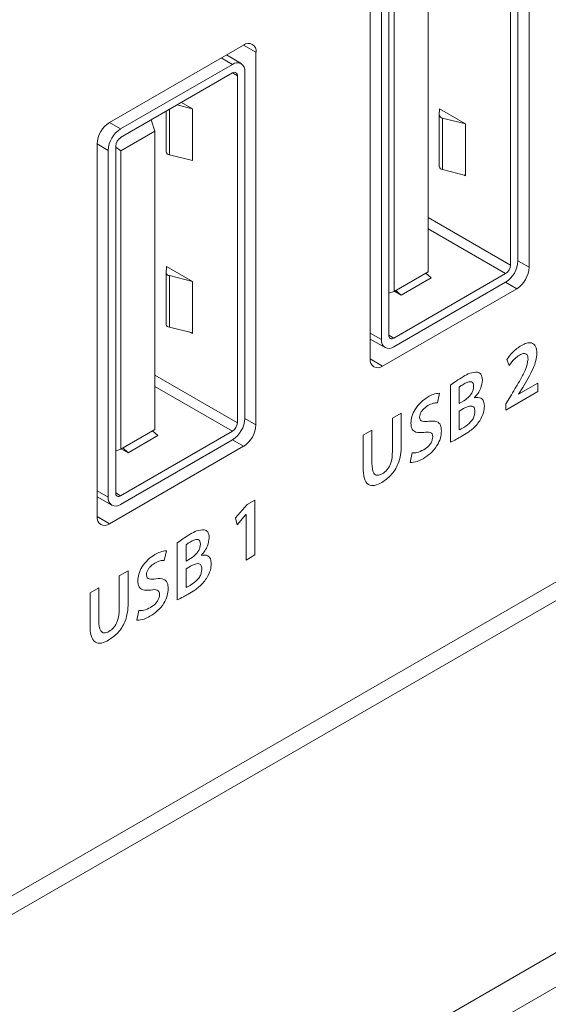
# Model space of a CAD drawing. Header units: millimetres. Extents: x 0 to 1118, y 0 to 864.
# Tile 206 of 256: x 911.84 to 915.61, y 344.09 to 351.1. Entities that reach past the tile are written whole.
import ezdxf

# ---------------------------------------------------------------- set-up
doc = ezdxf.new("R2010")
doc.units = ezdxf.units.MM

msp = doc.modelspace()

# ---------------------------------------------------------------- linework, layer by layer
at = {"color": 7, "linetype": 'Continuous', "lineweight": 15}
for p, q in [((949.5621, 364.0234), (901.9674, 336.5476)), ((928.5551, 354.4041), (908.6502, 342.9132)), ((908.6604, 343.0518), (928.4402, 354.4705)), ((915.4707, 349.335), (915.4707, 351.9887)), ((915.3381, 351.8203), (915.3381, 349.3503)), ((915.3911, 351.8509), (915.3911, 349.3809)), ((914.7512, 349.3023), (914.7512, 351.4254)), ((914.3393, 351.3356), (914.3393, 348.6818)), ((914.4719, 348.8502), (914.4719, 351.3203)), ((914.4189, 348.8196), (914.4189, 351.2897)), ((914.509, 349.1625), (914.509, 351.2855)), ((913.4377, 350.9172), (912.4832, 350.3661)), ((913.4207, 350.7856), (913.3152, 350.8465)), ((913.5261, 348.2124), (913.5261, 350.8662)), ((912.5627, 350.3202), (913.3582, 350.7794)), ((912.5627, 350.2589), (913.3582, 350.7182)), ((913.3936, 350.6978), (913.3936, 348.2277)), ((913.4466, 350.7284), (913.4466, 348.2583)), ((913.0736, 350.463), (912.9635, 350.4903)), ((912.9949, 350.5084), (913.0736, 350.463)), ((912.8867, 350.1566), (912.8867, 350.446)), ((913.0736, 350.463), (913.0736, 350.0955)), ((914.8325, 350.4638), (914.8313, 350.4177)), ((914.8313, 350.0503), (914.8313, 350.4177)), ((914.8325, 350.4638), (915.0181, 350.3566)), ((912.8067, 350.3028), (912.779, 350.3838)), ((915.0181, 350.3566), (914.8539, 350.3975)), ((915.0181, 350.3566), (915.0181, 349.9892)), ((912.8067, 350.3028), (912.5645, 350.163)), ((912.8067, 348.1798), (912.8067, 350.3028)), ((912.3948, 350.213), (912.3948, 347.5593)), ((912.5273, 347.7277), (912.5273, 350.1977)), ((912.4743, 347.6971), (912.4743, 350.1671)), ((912.5273, 350.1901), (912.5645, 350.163)), ((912.5645, 348.04), (912.5645, 350.163)), ((912.9094, 350.1364), (913.0736, 350.0955)), ((914.8539, 350.03), (915.0181, 349.9892)), ((915.0181, 349.9851), (915.0057, 349.9923)), ((915.0181, 349.9892), (915.0181, 349.9851)), ((912.888, 349.3412), (912.8867, 349.2951)), ((912.8867, 348.9277), (912.8867, 349.2951)), ((912.888, 349.3412), (913.0736, 349.2341)), ((915.3027, 349.289), (914.5072, 348.8298)), ((914.509, 349.1625), (914.7512, 349.3023)), ((914.7724, 349.2584), (914.7343, 349.2926)), ((913.0736, 349.2341), (912.9094, 349.2749)), ((913.0736, 349.2341), (913.0736, 348.8666)), ((915.3027, 349.2278), (914.5072, 348.7686)), ((914.7724, 349.2584), (914.5603, 349.136)), ((914.4277, 348.6308), (915.3823, 349.1819)), ((914.509, 349.1625), (914.4719, 349.1497)), ((914.5603, 349.136), (914.5116, 349.164)), ((914.5222, 349.1702), (914.5603, 349.136)), ((923.7703, 348.8902), (901.9674, 336.3036)), ((912.9094, 348.9075), (913.0736, 348.8666)), ((913.0736, 348.8625), (913.0612, 348.8697)), ((913.0736, 348.8666), (913.0736, 348.8625)), ((914.3393, 348.8233), (914.4448, 348.7624)), ((913.3582, 348.1665), (912.5627, 347.7073)), ((912.5645, 348.04), (912.8067, 348.1798)), ((912.8279, 348.1359), (912.7898, 348.1701)), ((913.3582, 348.1052), (912.5627, 347.646)), ((912.8279, 348.1359), (912.6157, 348.0134)), ((912.4832, 347.5082), (913.4377, 348.0593)), ((912.5645, 348.04), (912.5273, 348.0271)), ((912.6157, 348.0134), (912.5671, 348.0415)), ((912.5777, 348.0476), (912.6157, 348.0134)), ((912.3948, 347.7007), (912.5002, 347.6398))]:
    msp.add_line(p, q, dxfattribs=at)
at = {"color": 9, "linetype": 'Continuous', "lineweight": 0}
for p, q in [((913.4377, 350.9172), (913.5261, 350.8662)), ((913.3582, 350.7794), (913.2786, 350.8253)), ((913.3936, 350.6978), (913.3582, 350.7182)), ((912.9094, 350.4591), (912.9094, 350.1364)), ((912.4831, 350.3661), (912.5627, 350.3202)), ((914.8539, 350.3975), (914.8539, 350.03)), ((912.4743, 350.1671), (912.3948, 350.213)), ((914.7512, 349.6891), (915.3381, 349.3503)), ((915.3027, 349.289), (914.7512, 349.6074)), ((915.3911, 349.3809), (915.4707, 349.335)), ((912.9094, 349.2749), (912.9094, 348.9075)), ((915.3027, 349.2278), (915.3823, 349.1819)), ((914.3393, 348.8655), (914.4189, 348.8196)), ((914.4719, 348.8502), (914.5072, 348.8298)), ((914.3393, 348.6818), (914.4277, 348.6308)), ((915.3108, 348.6766), (915.3296, 348.6351)), ((912.8067, 348.5665), (913.3936, 348.2277)), ((913.3582, 348.1665), (912.8067, 348.4849)), ((914.9101, 348.4942), (914.9101, 348.0888)), ((914.9726, 348.3649), (914.9726, 348.4806)), ((915.3045, 348.3167), (915.5335, 348.4489)), ((915.5335, 348.5098), (915.3956, 348.4302)), ((915.3956, 348.4314), (915.4255, 348.4781)), ((915.5335, 348.4489), (915.5335, 348.5098)), ((914.818, 348.3695), (914.833, 348.4378)), ((915.0056, 348.3839), (914.9726, 348.3649)), ((915.0817, 348.4054), (915.0817, 348.4066)), ((915.3448, 348.4272), (915.3045, 348.3615)), ((915.3956, 348.4302), (915.3956, 348.4314)), ((914.9726, 348.3104), (915.0045, 348.3288)), ((914.9726, 348.1766), (914.9726, 348.3104)), ((915.3045, 348.3615), (915.3045, 348.3167)), ((913.4466, 348.2583), (913.5261, 348.2124)), ((914.5602, 348.2953), (914.4978, 348.2592)), ((914.4978, 348.2592), (914.4978, 348.0222)), ((914.5602, 348.0631), (914.5602, 348.2953)), ((914.3516, 348.1749), (914.2892, 348.1388)), ((914.3516, 347.9378), (914.3516, 348.1749)), ((913.3582, 348.1052), (913.4377, 348.0593)), ((914.2892, 348.1388), (914.2892, 347.906)), ((914.6369, 348.0125), (914.623, 347.943)), ((912.3948, 347.743), (912.4743, 347.6971)), ((912.5273, 347.7277), (912.5627, 347.7073)), ((913.518, 347.6768), (913.464, 347.6457)), ((913.518, 347.2854), (913.518, 347.6768)), ((913.464, 347.6457), (913.3813, 347.5509)), ((912.3948, 347.5593), (912.4832, 347.5082)), ((913.3813, 347.5509), (913.3923, 347.5012)), ((913.3923, 347.5012), (913.4546, 347.5734)), ((913.4546, 347.5734), (913.4557, 347.574)), ((913.4557, 347.574), (913.4557, 347.2494)), ((912.9656, 347.3717), (912.9656, 346.9662)), ((913.0281, 347.2423), (913.0281, 347.3581)), ((912.8735, 347.2469), (912.8884, 347.3153)), ((913.061, 347.2613), (913.0281, 347.2423)), ((913.1372, 347.2829), (913.1371, 347.2841)), ((913.4557, 347.2494), (913.518, 347.2854)), ((913.0281, 347.1878), (913.06, 347.2063)), ((913.0281, 347.054), (913.0281, 347.1878)), ((912.6157, 347.1727), (912.5532, 347.1367)), ((912.5532, 347.1367), (912.5532, 346.8996)), ((912.6157, 346.9405), (912.6157, 347.1727)), ((912.4071, 347.0523), (912.3446, 347.0162)), ((912.4071, 346.8153), (912.4071, 347.0523)), ((912.3446, 347.0162), (912.3446, 346.7834)), ((912.6923, 346.8899), (912.6785, 346.8204))]:
    msp.add_line(p, q, dxfattribs=at)
at = {"color": 7, "linetype": 'Continuous', "lineweight": 15}
for centre, radius, start, end in [((913.4723, 350.8749), 0.0546, 350.78596, 129.20329), ((913.3927, 350.7371), 0.0546, 350.78596, 129.20329), ((913.372, 350.7013), 0.0218, 350.78596, 129.20329), ((914.8559, 350.4224), 0.025, 190.93089, 265.5727), ((912.5867, 350.2043), 0.1921, 122.60548, 177.39452), ((912.6662, 350.1584), 0.1921, 122.60548, 177.39452), ((912.6041, 350.1942), 0.0768, 122.60548, 177.39452), ((912.9113, 350.1613), 0.025, 190.93089, 265.5727), ((914.8559, 350.055), 0.025, 190.93089, 265.5727), ((915.1992, 349.3896), 0.1921, 302.60548, 357.39452), ((912.9113, 349.2999), 0.025, 190.93089, 265.5727), ((915.2613, 349.3538), 0.0768, 302.60548, 357.39452), ((915.2788, 349.3437), 0.1921, 302.60548, 357.39452), ((912.9113, 348.9324), 0.025, 190.93089, 265.5727), ((914.4727, 348.8109), 0.0546, 170.78596, 309.20329), ((914.4934, 348.8467), 0.0218, 170.78596, 309.20329), ((914.3932, 348.6731), 0.0546, 170.78596, 309.20329), ((913.2547, 348.2671), 0.1921, 302.60548, 357.39452), ((913.3168, 348.2312), 0.0768, 302.60548, 357.39452), ((913.3342, 348.2211), 0.1921, 302.60548, 357.39452), ((912.5282, 347.6883), 0.0546, 170.78596, 309.20329), ((912.5489, 347.7242), 0.0218, 170.78596, 309.20329), ((912.4486, 347.5505), 0.0546, 170.78596, 309.20329)]:
    msp.add_arc(centre, radius, start, end, dxfattribs=at)
at = {"color": 9, "linetype": 'Continuous', "lineweight": 0}
for points, knots in [([(915.5257, 348.7225), (915.524, 348.7398), (915.5205, 348.7745), (915.491, 348.7992), (915.4529, 348.7963), (915.428, 348.7838), (915.4155, 348.7776)], [0, 0, 0, 0, 0.279617, 0.558665, 0.778938, 1, 1, 1, 1]), ([(915.4155, 348.7776), (915.3943, 348.7632), (915.3564, 348.7375), (915.3247, 348.6952), (915.3108, 348.6766)], [0, 0, 0, 0, 0.559726, 1, 1, 1, 1]), ([(915.4025, 348.7096), (915.4113, 348.714), (915.429, 348.7229), (915.4508, 348.7198), (915.4618, 348.7024), (915.4627, 348.687), (915.4632, 348.6792)], [0, 0, 0, 0, 0.281004, 0.559049, 0.779413, 1, 1, 1, 1]), ([(915.4255, 348.4781), (915.452, 348.5226), (915.4889, 348.5845), (915.5212, 348.6701), (915.5242, 348.705), (915.5257, 348.7225)], [0, 0, 0, 0, 0.560337, 0.780245, 1, 1, 1, 1]), ([(915.3296, 348.6351), (915.342, 348.6521), (915.3642, 348.6825), (915.3908, 348.7013), (915.4025, 348.7096)], [0, 0, 0, 0, 0.560307, 1, 1, 1, 1]), ([(915.4632, 348.6792), (915.4586, 348.6552), (915.4494, 348.607), (915.4014, 348.5219), (915.3663, 348.4631), (915.3448, 348.4272)], [0, 0, 0, 0, 0.277465, 0.558282, 1, 1, 1, 1]), ([(915.1023, 348.5877), (915.0846, 348.5869), (915.0528, 348.5854), (915.0179, 348.565), (915.0025, 348.556)], [0, 0, 0, 0, 0.557718, 1, 1, 1, 1]), ([(915.1376, 348.5298), (915.1358, 348.5465), (915.1326, 348.5763), (915.1116, 348.5842), (915.1023, 348.5877)], [0, 0, 0, 0, 0.5595369, 1, 1, 1, 1]), ([(915.0025, 348.556), (914.9851, 348.5457), (914.9542, 348.5273), (914.9236, 348.5043), (914.9101, 348.4942)], [0, 0, 0, 0, 0.560087, 1, 1, 1, 1]), ([(915.0092, 348.5049), (915.018, 348.5095), (915.0355, 348.5186), (915.0589, 348.5215), (915.0734, 348.5081), (915.0745, 348.4927), (915.0751, 348.485)], [0, 0, 0, 0, 0.281163, 0.560877, 0.779843, 1, 1, 1, 1]), ([(915.0817, 348.4066), (915.0903, 348.4165), (915.1076, 348.4361), (915.1314, 348.4803), (915.1352, 348.5111), (915.1376, 348.5298)], [0, 0, 0, 0, 0.281245, 0.562043, 1, 1, 1, 1]), ([(914.9726, 348.4806), (914.9794, 348.4856), (914.9916, 348.4946), (915.0038, 348.5017), (915.0092, 348.5049)], [0, 0, 0, 0, 0.5597157, 1, 1, 1, 1]), ([(915.0751, 348.485), (915.0745, 348.4776), (915.0734, 348.4628), (915.063, 348.4386), (915.0411, 348.4076), (915.0202, 348.3937), (915.0056, 348.3839)], [0, 0, 0, 0, 0.187006, 0.373788, 0.560804, 1, 1, 1, 1]), ([(914.7507, 348.4107), (914.734, 348.3998), (914.7009, 348.3779), (914.6593, 348.3271), (914.6331, 348.2711), (914.6302, 348.2393), (914.6288, 348.2233)], [0, 0, 0, 0, 0.280832, 0.560174, 0.779987, 1, 1, 1, 1]), ([(914.833, 348.4378), (914.8182, 348.4362), (914.7917, 348.4332), (914.7632, 348.4176), (914.7507, 348.4107)], [0, 0, 0, 0, 0.559273, 1, 1, 1, 1]), ([(915.1521, 348.3447), (915.151, 348.3572), (915.1489, 348.3821), (915.1258, 348.4098), (915.0984, 348.4071), (915.0817, 348.4054)], [0, 0, 0, 0, 0.281119, 0.561292, 1, 1, 1, 1]), ([(914.6912, 348.2667), (914.6918, 348.2728), (914.6931, 348.2851), (914.7026, 348.3048), (914.7205, 348.33), (914.7376, 348.3413), (914.7497, 348.3492)], [0, 0, 0, 0, 0.1866569, 0.3738014, 0.5606334, 1, 1, 1, 1]), ([(914.7497, 348.3492), (914.763, 348.3561), (914.7869, 348.3683), (914.8085, 348.3691), (914.818, 348.3695)], [0, 0, 0, 0, 0.559934, 1, 1, 1, 1]), ([(915.0045, 348.3288), (915.0235, 348.338), (915.0472, 348.3494), (915.0703, 348.3444), (915.082, 348.3338), (915.0837, 348.3184), (915.0848, 348.3082)], [0, 0, 0, 0, 0.498835, 0.624539, 0.750166, 1, 1, 1, 1]), ([(915.0848, 348.3082), (915.0842, 348.2999), (915.0829, 348.2832), (915.0723, 348.2556), (915.0466, 348.2212), (915.0231, 348.2055), (915.0067, 348.1945)], [0, 0, 0, 0, 0.187289, 0.373781, 0.560733, 1, 1, 1, 1]), ([(915.1185, 348.2412), (915.1294, 348.2609), (915.1488, 348.296), (915.1511, 348.3298), (915.1521, 348.3447)], [0, 0, 0, 0, 0.5588263, 1, 1, 1, 1]), ([(914.7585, 348.2385), (914.742, 348.2362), (914.719, 348.233), (914.694, 348.2438), (914.6922, 348.259), (914.6912, 348.2667)], [0, 0, 0, 0, 0.561946, 0.781379, 1, 1, 1, 1]), ([(914.8465, 348.1685), (914.8452, 348.1838), (914.8428, 348.2142), (914.8109, 348.2422), (914.7784, 348.2399), (914.7585, 348.2385)], [0, 0, 0, 0, 0.279925, 0.559356, 1, 1, 1, 1]), ([(914.9878, 348.1283), (915.0034, 348.1377), (915.0291, 348.1531), (915.0643, 348.18), (915.0937, 348.2068), (915.1103, 348.2297), (915.1185, 348.2412)], [0, 0, 0, 0, 0.3402664, 0.5604102, 0.7803897, 1, 1, 1, 1]), ([(914.6288, 348.2233), (914.6304, 348.2082), (914.6338, 348.1779), (914.6687, 348.154), (914.7014, 348.1568), (914.7215, 348.1585)], [0, 0, 0, 0, 0.279604, 0.559174, 1, 1, 1, 1]), ([(914.7158, 347.9712), (914.7335, 347.9827), (914.7687, 348.0055), (914.8141, 348.0579), (914.8421, 348.1178), (914.845, 348.1516), (914.8465, 348.1685)], [0, 0, 0, 0, 0.281089, 0.560178, 0.780098, 1, 1, 1, 1]), ([(914.7215, 348.1585), (914.7377, 348.161), (914.7603, 348.1644), (914.7818, 348.1494), (914.7833, 348.1345), (914.784, 348.127)], [0, 0, 0, 0, 0.560716, 0.780426, 1, 1, 1, 1]), ([(915.0067, 348.1945), (915.0003, 348.1908), (914.9889, 348.1843), (914.9776, 348.1789), (914.9726, 348.1766)], [0, 0, 0, 0, 0.560038, 1, 1, 1, 1]), ([(914.784, 348.127), (914.7835, 348.1202), (914.7826, 348.1067), (914.7728, 348.0844), (914.7526, 348.0561), (914.7334, 348.0434), (914.72, 348.0346)], [0, 0, 0, 0, 0.187001, 0.373641, 0.560631, 1, 1, 1, 1]), ([(914.9101, 348.0888), (914.9246, 348.0954), (914.9505, 348.1073), (914.9764, 348.1219), (914.9878, 348.1283)], [0, 0, 0, 0, 0.55989, 1, 1, 1, 1]), ([(914.4216, 347.8018), (914.4441, 347.8169), (914.4889, 347.8471), (914.5388, 347.9265), (914.5575, 348.0009), (914.5593, 348.0423), (914.5602, 348.0631)], [0, 0, 0, 0, 0.2799795, 0.5581144, 0.778685, 1, 1, 1, 1]), ([(914.4978, 348.0222), (914.4964, 347.9932), (914.4947, 347.957), (914.473, 347.9116), (914.4537, 347.8838), (914.4357, 347.8713), (914.4237, 347.863)], [0, 0, 0, 0, 0.498863, 0.624646, 0.750332, 1, 1, 1, 1]), ([(914.72, 348.0346), (914.7036, 348.0266), (914.6744, 348.0124), (914.6484, 348.0125), (914.6369, 348.0125)], [0, 0, 0, 0, 0.559755, 1, 1, 1, 1]), ([(914.623, 347.943), (914.6396, 347.9444), (914.6694, 347.9469), (914.7016, 347.9638), (914.7158, 347.9712)], [0, 0, 0, 0, 0.55924, 1, 1, 1, 1]), ([(914.2892, 347.906), (914.2902, 347.8813), (914.2922, 347.8322), (914.32, 347.7822), (914.3699, 347.7757), (914.4043, 347.7931), (914.4216, 347.8018)], [0, 0, 0, 0, 0.28125, 0.559871, 0.779481, 1, 1, 1, 1]), ([(914.4237, 347.863), (914.4119, 347.8578), (914.3942, 347.8499), (914.3757, 347.8566), (914.3547, 347.8772), (914.353, 347.9109), (914.3516, 347.9378)], [0, 0, 0, 0, 0.249262, 0.374948, 0.500746, 1, 1, 1, 1]), ([(913.1578, 347.4651), (913.14, 347.4643), (913.1082, 347.4629), (913.0734, 347.4425), (913.0579, 347.4335)], [0, 0, 0, 0, 0.557718, 1, 1, 1, 1]), ([(913.193, 347.4073), (913.1912, 347.424), (913.1881, 347.4537), (913.167, 347.4616), (913.1578, 347.4651)], [0, 0, 0, 0, 0.559537, 1, 1, 1, 1]), ([(913.0579, 347.4335), (913.0406, 347.4231), (913.0097, 347.4047), (912.9791, 347.3818), (912.9656, 347.3717)], [0, 0, 0, 0, 0.560087, 1, 1, 1, 1]), ([(913.0647, 347.3823), (913.0734, 347.3869), (913.0909, 347.396), (913.1144, 347.3989), (913.1288, 347.3855), (913.13, 347.3702), (913.1306, 347.3625)], [0, 0, 0, 0, 0.281163, 0.560877, 0.779843, 1, 1, 1, 1]), ([(913.1371, 347.2841), (913.1458, 347.2939), (913.163, 347.3136), (913.1868, 347.3577), (913.1907, 347.3885), (913.193, 347.4073)], [0, 0, 0, 0, 0.281245, 0.562043, 1, 1, 1, 1]), ([(913.0281, 347.3581), (913.0349, 347.3631), (913.047, 347.372), (913.0593, 347.3792), (913.0647, 347.3823)], [0, 0, 0, 0, 0.5597157, 1, 1, 1, 1]), ([(913.1306, 347.3625), (913.13, 347.3551), (913.1289, 347.3403), (913.1184, 347.316), (913.0966, 347.2851), (913.0757, 347.2711), (913.061, 347.2613)], [0, 0, 0, 0, 0.187006, 0.373788, 0.560804, 1, 1, 1, 1]), ([(912.8061, 347.2882), (912.7895, 347.2772), (912.7563, 347.2553), (912.7147, 347.2046), (912.6885, 347.1485), (912.6857, 347.1167), (912.6842, 347.1008)], [0, 0, 0, 0, 0.280832, 0.560174, 0.779987, 1, 1, 1, 1]), ([(912.8884, 347.3153), (912.8736, 347.3136), (912.8471, 347.3106), (912.8187, 347.2951), (912.8061, 347.2882)], [0, 0, 0, 0, 0.5592731, 1, 1, 1, 1]), ([(913.2076, 347.2221), (913.2065, 347.2346), (913.2043, 347.2596), (913.1812, 347.2873), (913.1539, 347.2845), (913.1372, 347.2829)], [0, 0, 0, 0, 0.281119, 0.561292, 1, 1, 1, 1]), ([(912.7467, 347.1441), (912.7473, 347.1503), (912.7485, 347.1626), (912.758, 347.1822), (912.7759, 347.2074), (912.7931, 347.2187), (912.8051, 347.2267)], [0, 0, 0, 0, 0.1866569, 0.3738014, 0.5606334, 1, 1, 1, 1]), ([(912.8051, 347.2267), (912.8185, 347.2335), (912.8424, 347.2458), (912.864, 347.2466), (912.8735, 347.2469)], [0, 0, 0, 0, 0.5599342, 1, 1, 1, 1]), ([(913.06, 347.2063), (913.0789, 347.2154), (913.1027, 347.2269), (913.1258, 347.2218), (913.1375, 347.2112), (913.1391, 347.1959), (913.1403, 347.1856)], [0, 0, 0, 0, 0.498835, 0.624539, 0.750166, 1, 1, 1, 1]), ([(913.1403, 347.1856), (913.1396, 347.1773), (913.1384, 347.1607), (913.1278, 347.133), (913.102, 347.0987), (913.0786, 347.083), (913.0622, 347.0719)], [0, 0, 0, 0, 0.187289, 0.373781, 0.560733, 1, 1, 1, 1]), ([(913.174, 347.1186), (913.1848, 347.1383), (913.2042, 347.1735), (913.2065, 347.2072), (913.2076, 347.2221)], [0, 0, 0, 0, 0.558826, 1, 1, 1, 1]), ([(912.814, 347.1159), (912.7975, 347.1136), (912.7745, 347.1104), (912.7495, 347.1212), (912.7476, 347.1365), (912.7467, 347.1441)], [0, 0, 0, 0, 0.561946, 0.781379, 1, 1, 1, 1]), ([(912.9019, 347.046), (912.9007, 347.0612), (912.8982, 347.0917), (912.8663, 347.1196), (912.8339, 347.1173), (912.814, 347.1159)], [0, 0, 0, 0, 0.279925, 0.559356, 1, 1, 1, 1]), ([(913.0433, 347.0057), (913.0589, 347.0151), (913.0846, 347.0306), (913.1198, 347.0575), (913.1491, 347.0842), (913.1657, 347.1072), (913.174, 347.1186)], [0, 0, 0, 0, 0.340266, 0.56041, 0.78039, 1, 1, 1, 1]), ([(912.6842, 347.1008), (912.6859, 347.0856), (912.6892, 347.0554), (912.7242, 347.0315), (912.7569, 347.0342), (912.7769, 347.0359)], [0, 0, 0, 0, 0.2796044, 0.5591743, 1, 1, 1, 1]), ([(912.7712, 346.8487), (912.7889, 346.8601), (912.8242, 346.883), (912.8696, 346.9353), (912.8976, 346.9953), (912.9005, 347.0291), (912.9019, 347.046)], [0, 0, 0, 0, 0.281089, 0.560178, 0.780098, 1, 1, 1, 1]), ([(912.7769, 347.0359), (912.7932, 347.0384), (912.8158, 347.0418), (912.8373, 347.0268), (912.8387, 347.0119), (912.8395, 347.0045)], [0, 0, 0, 0, 0.560716, 0.780426, 1, 1, 1, 1]), ([(913.0622, 347.0719), (913.0558, 347.0683), (913.0444, 347.0617), (913.0331, 347.0564), (913.0281, 347.054)], [0, 0, 0, 0, 0.560038, 1, 1, 1, 1]), ([(912.8395, 347.0045), (912.839, 346.9977), (912.838, 346.9841), (912.8283, 346.9618), (912.8081, 346.9335), (912.7889, 346.9209), (912.7754, 346.912)], [0, 0, 0, 0, 0.187001, 0.373641, 0.560631, 1, 1, 1, 1]), ([(912.9656, 346.9662), (912.9801, 346.9729), (913.0059, 346.9847), (913.0319, 346.9993), (913.0433, 347.0057)], [0, 0, 0, 0, 0.55989, 1, 1, 1, 1]), ([(912.477, 346.6793), (912.4995, 346.6944), (912.5444, 346.7245), (912.5943, 346.804), (912.613, 346.8784), (912.6148, 346.9198), (912.6157, 346.9405)], [0, 0, 0, 0, 0.27998, 0.558114, 0.778685, 1, 1, 1, 1]), ([(912.5532, 346.8996), (912.5519, 346.8707), (912.5501, 346.8344), (912.5284, 346.7891), (912.5091, 346.7612), (912.4911, 346.7488), (912.4792, 346.7405)], [0, 0, 0, 0, 0.498863, 0.624646, 0.750332, 1, 1, 1, 1]), ([(912.7754, 346.912), (912.7591, 346.904), (912.7299, 346.8898), (912.7038, 346.8899), (912.6923, 346.8899)], [0, 0, 0, 0, 0.559755, 1, 1, 1, 1]), ([(912.6785, 346.8204), (912.6951, 346.8218), (912.7248, 346.8243), (912.757, 346.8412), (912.7712, 346.8487)], [0, 0, 0, 0, 0.55924, 1, 1, 1, 1]), ([(912.3446, 346.7834), (912.3456, 346.7588), (912.3477, 346.7097), (912.3754, 346.6596), (912.4254, 346.6532), (912.4598, 346.6706), (912.477, 346.6793)], [0, 0, 0, 0, 0.28125, 0.559871, 0.779481, 1, 1, 1, 1]), ([(912.4792, 346.7405), (912.4674, 346.7352), (912.4496, 346.7274), (912.4312, 346.734), (912.4102, 346.7546), (912.4085, 346.7883), (912.4071, 346.8153)], [0, 0, 0, 0, 0.249262, 0.374948, 0.500746, 1, 1, 1, 1])]:
    msp.add_open_spline(points, degree=3, knots=knots, dxfattribs=at)

doc.saveas('drawing.dxf')
